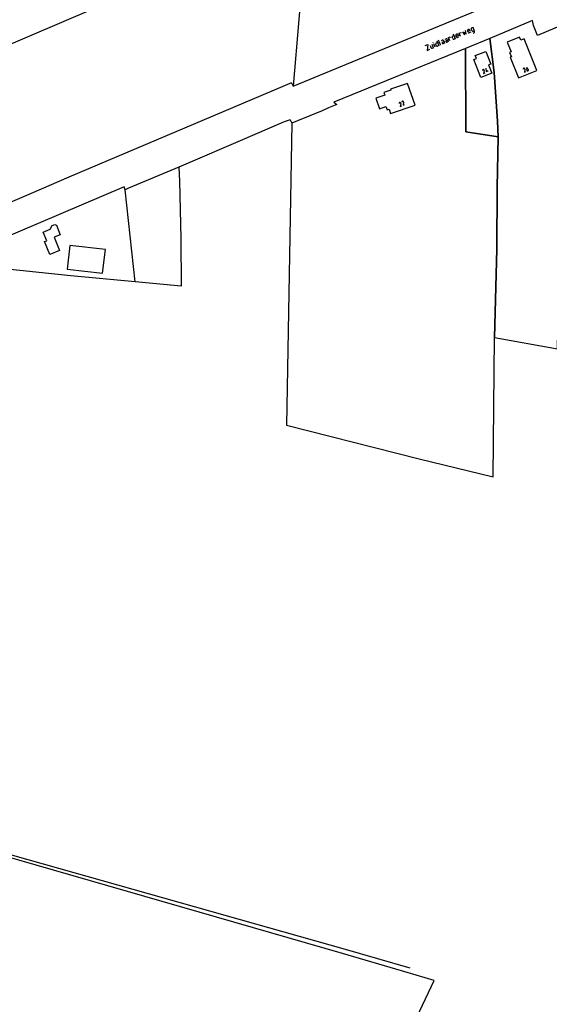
# Model space of a CAD drawing. Header units: millimetres. Extents: x 237058 to 239804, y 565701 to 567407.
# Tile 59 of 64: x 238324 to 238692, y 566097 to 566782. Entities that reach past the tile are written whole.
import ezdxf

# ---------------------------------------------------------------- set-up
doc = ezdxf.new("R2010")
doc.units = ezdxf.units.MM
doc.layers.add('T4675650', color=8, linetype='CONTINUOUS')

msp = doc.modelspace()

# ---------------------------------------------------------------- linework, layer by layer
at = {"layer": 'T4675650'}
for p, q in [((238375.193, 566789.503), (238256.713, 566738.908)), ((238635.413, 566773.151), (238635.012, 566774.113)), ((238615.932, 566764.813), (238614.729, 566767.78)), ((238616.813, 566767.379), (238617.455, 566767.619)), ((238619.459, 566768.421), (238620.1, 566768.742)), ((238620.261, 566767.459), (238621.223, 566767.86)), ((238624.67, 566768.822), (238624.349, 566769.704)), ((238624.67, 566770.666), (238625.552, 566770.986)), ((238627.316, 566769.784), (238626.915, 566770.746)), ((238628.999, 566769.864), (238628.117, 566769.463)), ((238637.176, 566773.231), (238636.214, 566772.83)), ((238611.121, 566766.016), (238611.041, 566766.257)), ((238612.404, 566762.889), (238611.522, 566765.134)), ((238613.286, 566764.012), (238612.885, 566764.974)), ((238613.286, 566765.856), (238614.088, 566766.176)), ((238617.695, 566766.417), (238618.577, 566766.818)), ((238648.641, 566746.936), (238649.122, 566745.813)), ((238512.653, 566738.014), (238358.005, 566672.547)), ((238512.653, 566738.014), (238513.992, 566735.721)), ((238511.738, 566712.408), (238507.656, 566710.975)), ((238511.738, 566712.408), (238512.864, 566710.097)), ((238507.656, 566710.975), (238477.122, 566697.757)), ((238477.122, 566697.757), (238439.341, 566681.465)), ((238434.557, 566679.464), (238399.588, 566664.74)), ((238439.341, 566681.465), (238434.557, 566679.464)), ((238434.557, 566679.464), (238434.964, 566669.663)), ((238358.005, 566672.547), (238331.975, 566661.047)), ((238358.005, 566672.547), (238331.975, 566661.047)), ((238396.62, 566665.852), (238274.409, 566613.825)), ((238396.62, 566665.852), (238274.409, 566613.825)), ((238397.196, 566663.669), (238396.62, 566665.852)), ((238397.196, 566663.669), (238396.62, 566665.852)), ((238399.588, 566664.74), (238397.196, 566663.669)), ((238434.964, 566669.663), (238435.822, 566629.892)), ((238331.975, 566661.047), (238310.798, 566651.972)), ((238331.975, 566661.047), (238310.798, 566651.972)), ((238404.114, 566599.671), (238397.196, 566663.669)), ((238345.232, 566636.226), (238346.417, 566638.771)), ((238345.232, 566636.226), (238346.417, 566638.771)), ((238346.417, 566638.771), (238348.458, 566639.558)), ((238346.417, 566638.771), (238348.458, 566639.558)), ((238348.458, 566639.558), (238349.448, 566639.07)), ((238348.458, 566639.558), (238349.448, 566639.07)), ((238349.448, 566639.07), (238352.165, 566632.386)), ((238349.448, 566639.07), (238352.165, 566632.386)), ((238340.377, 566634.294), (238345.232, 566636.226)), ((238340.377, 566634.294), (238345.232, 566636.226)), ((238342.737, 566628.313), (238340.377, 566634.294)), ((238342.737, 566628.313), (238340.377, 566634.294)), ((238352.165, 566632.386), (238348.013, 566630.74)), ((238352.165, 566632.386), (238348.013, 566630.74)), ((238348.013, 566630.74), (238351.662, 566621.381)), ((238348.013, 566630.74), (238351.662, 566621.381)), ((238341.26, 566627.74), (238342.737, 566628.313)), ((238341.26, 566627.74), (238342.737, 566628.313)), ((238344.907, 566618.734), (238341.26, 566627.74)), ((238344.907, 566618.734), (238341.26, 566627.74)), ((238358.906, 566625.018), (238357.024, 566608.434)), ((238383.465, 566622.123), (238358.906, 566625.018)), ((238435.822, 566629.892), (238436.149, 566596.606)), ((238351.662, 566621.381), (238344.907, 566618.734)), ((238351.662, 566621.381), (238344.907, 566618.734)), ((238381.512, 566605.609), (238383.465, 566622.123)), ((238359.447, 566603.934), (238274.416, 566612.556)), ((238359.447, 566603.934), (238274.416, 566612.556)), ((238357.024, 566608.434), (238381.512, 566605.609)), ((238404.114, 566599.671), (238359.447, 566603.934)), ((238404.114, 566599.671), (238359.447, 566603.934)), ((238436.149, 566596.606), (238404.114, 566599.671)), ((238550.23, 566135.588), (238287.461, 566209.79)), ((238595.157, 566122.58), (238550.23, 566135.588))]:
    msp.add_line(p, q, dxfattribs=at)
for points in [[(238656.564, 566794.666), (238615.157, 566888.041), (238523.567, 566849.417), (238517.73, 566782.05), (238513.992, 566735.721), (238656.564, 566794.666)], [(238701.665, 566778.523), (238683.577, 566770.977), (238680.893, 566777.988), (238680.185, 566781.466), (238650.411, 566768.974), (238653.464, 566745.141), (238655.874, 566711.372), (238656.365, 566700.446), (238655.659, 566665.17), (238655.244, 566622.335), (238653.817, 566561.027), (238697.56, 566553.233), (238699.276, 566649.959), (238700.935, 566718.549), (238701.708, 566762.764), (238701.665, 566778.523)], [(238631.404, 566773.472), (238632.928, 566771.468), (238632.847, 566773.151), (238633.97, 566771.949), (238633.649, 566774.354)], [(238636.535, 566774.754), (238636.054, 566775.155), (238635.493, 566775.155), (238635.012, 566774.754), (238635.012, 566774.113)], [(238636.535, 566774.754), (238636.695, 566774.354), (238635.172, 566773.712)], [(238638.86, 566772.67), (238639.501, 566772.991), (238639.902, 566773.311), (238639.902, 566773.873), (238638.78, 566776.518), (238637.978, 566776.198), (238637.577, 566775.797), (238637.577, 566775.316), (238637.978, 566774.354), (238638.379, 566773.953), (238638.86, 566773.953), (238639.742, 566774.354)], [(238613.607, 566767.299), (238614.97, 566764.012), (238614.168, 566763.611)], [(238618.417, 566767.219), (238618.016, 566767.619), (238617.455, 566767.619)], [(238618.417, 566767.219), (238619.058, 566765.695), (238618.176, 566765.294)], [(238620.261, 566767.459), (238619.94, 566767.138), (238619.94, 566766.738), (238620.261, 566766.417), (238620.742, 566766.417)], [(238620.982, 566768.341), (238620.581, 566768.742), (238620.1, 566768.742)], [(238620.982, 566768.341), (238621.624, 566766.738), (238620.742, 566766.417)], [(238622.746, 566767.219), (238621.864, 566769.463), (238622.906, 566769.944), (238623.067, 566769.543)], [(238624.67, 566770.666), (238624.269, 566770.265), (238624.349, 566769.704)], [(238624.67, 566768.822), (238625.071, 566768.421), (238625.632, 566768.421)], [(238625.071, 566772.109), (238626.434, 566768.742), (238625.632, 566768.421)], [(238628.438, 566771.307), (238627.957, 566771.788), (238627.396, 566771.788), (238626.915, 566771.307), (238626.915, 566770.746)], [(238628.438, 566771.307), (238628.598, 566770.986), (238627.075, 566770.345)], [(238627.316, 566769.784), (238627.636, 566769.463), (238628.117, 566769.463)], [(238630.122, 566770.345), (238629.24, 566772.51), (238630.282, 566772.991), (238630.442, 566772.59)], [(238650.411, 566768.974), (238633.497, 566761.878), (238633.693, 566704.057), (238656.365, 566700.446), (238655.874, 566711.372), (238653.464, 566745.141), (238650.411, 566768.974)], [(238635.413, 566773.151), (238635.733, 566772.83), (238636.214, 566772.83)], [(238683.208, 566746.704), (238674.352, 566768.631), (238671.921, 566767.65), (238671.056, 566769.791), (238662.59, 566766.372), (238665.36, 566759.516), (238664.234, 566759.061), (238665.397, 566756.181), (238664.64, 566755.875), (238670.429, 566741.542), (238683.208, 566746.704)], [(238653.817, 566561.027), (238655.244, 566622.335), (238655.659, 566665.17), (238656.365, 566700.446), (238633.693, 566704.057), (238633.497, 566761.878), (238542.24, 566724.638), (238544.143, 566722.877), (238538.512, 566720.641), (238533.957, 566718.625), (238516.883, 566711.609), (238512.864, 566710.097), (238509.247, 566499.955), (238601.358, 566476.762), (238652.788, 566464.169), (238653.817, 566561.027)], [(238605.51, 566763.932), (238607.353, 566764.653), (238606.872, 566760.564), (238608.716, 566761.366)], [(238608.957, 566764.012), (238609.598, 566762.489), (238609.919, 566762.088), (238610.48, 566762.088), (238611.282, 566762.408), (238610.4, 566764.653)], [(238613.286, 566765.856), (238612.885, 566765.455), (238612.885, 566764.974)], [(238613.286, 566764.012), (238613.607, 566763.611), (238614.168, 566763.611)], [(238615.932, 566764.813), (238616.172, 566764.573), (238616.493, 566764.573)], [(238617.695, 566766.417), (238617.375, 566766.096), (238617.375, 566765.615), (238617.695, 566765.294), (238618.176, 566765.294)], [(238651.863, 566744.717), (238644.171, 566741.756), (238639.364, 566754.24), (238641.215, 566754.953), (238640.391, 566757.094), (238647.688, 566759.903), (238651.065, 566751.13), (238649.61, 566750.57), (238651.863, 566744.717)], [(238645.755, 566747.337), (238645.434, 566747.096), (238645.354, 566746.695)], [(238646.556, 566746.695), (238646.476, 566747.096), (238646.155, 566747.337), (238645.755, 566747.337)], [(238646.556, 566746.695), (238646.155, 566744.611), (238647.278, 566745.092)], [(238647.679, 566748.138), (238647.919, 566745.974), (238649.282, 566746.535)], [(238673.974, 566748.138), (238673.654, 566747.898), (238673.573, 566747.497)], [(238674.776, 566747.497), (238674.696, 566747.898), (238674.375, 566748.138), (238673.974, 566748.138)], [(238674.776, 566747.497), (238674.455, 566745.412), (238675.578, 566745.813)], [(238676.219, 566749.02), (238675.818, 566747.577), (238676.139, 566746.695), (238676.459, 566746.375), (238676.94, 566746.375), (238677.261, 566746.695), (238677.261, 566747.176), (238677.181, 566747.417), (238676.86, 566747.818), (238676.379, 566747.818), (238675.818, 566747.577)], [(238598.535, 566722.609), (238593.308, 566737.661), (238581.51, 566733.564), (238581.741, 566732.898), (238576.933, 566731.228), (238577.537, 566729.487), (238571.31, 566727.325), (238573.844, 566720.029), (238578.324, 566721.585), (238579.107, 566719.331), (238580.468, 566719.804), (238581.543, 566716.708), (238598.535, 566722.609)], [(238587.792, 566724.408), (238587.471, 566724.168), (238587.391, 566723.767)], [(238588.594, 566723.767), (238588.514, 566724.168), (238588.193, 566724.408), (238587.792, 566724.408)], [(238588.594, 566723.767), (238588.193, 566721.682), (238589.315, 566722.163)], [(238589.716, 566725.21), (238589.396, 566724.969), (238589.315, 566724.568)], [(238590.518, 566724.568), (238590.438, 566724.969), (238590.117, 566725.21), (238589.716, 566725.21)], [(238590.518, 566724.568), (238590.197, 566722.484), (238591.239, 566722.885)], [(238529.786, 565940.514), (238611.743, 566114.003), (238593.155, 566119.523), (238548.206, 566132.754), (238285.43, 566208.54), (238285.077, 566204.697), (238244.252, 566173.545), (238260.777, 566168.594), (238274.338, 566164.109), (238248.922, 566099.504), (238316.001, 566068.135)]]:
    msp.add_lwpolyline(points, dxfattribs=at)

doc.saveas('drawing.dxf')
